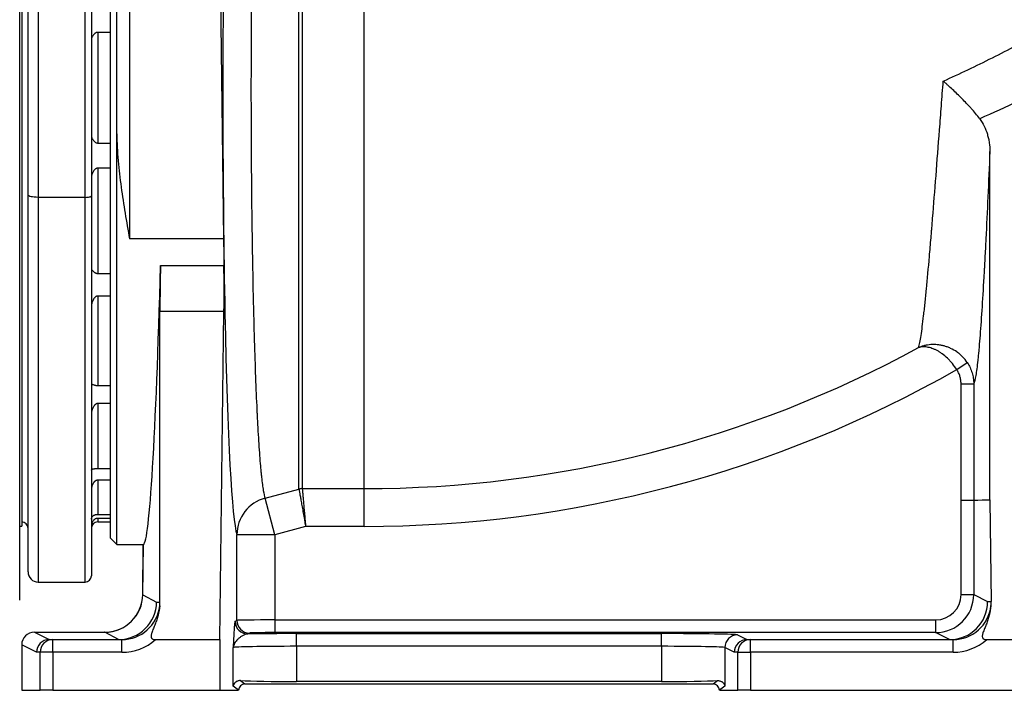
# Model space of a CAD drawing. Header units: millimetres. Extents: x 272 to 3537, y 634 to 3411.
# Tile 15 of 19: x 2259 to 3035, y 634 to 1163. Entities that reach past the tile are written whole.
import ezdxf

# ---------------------------------------------------------------- set-up
doc = ezdxf.new("R2010")
doc.units = ezdxf.units.MM

msp = doc.modelspace()

# ---------------------------------------------------------------- linework, layer by layer
at = {"color": 7, "linetype": 'Continuous', "lineweight": 25}
for p, q in [((2258.53, 1109.45), (2258.53, 1513.63)), ((2260.13, 1455.45), (2260.13, 1109.45)), ((2530.13, 793.2), (2530.13, 1410.96)), ((2330.13, 1109.09), (2330.13, 1381.02)), ((2265.13, 1024.72), (2265.13, 1330.34)), ((2273.13, 1328.9), (2273.13, 1022.95)), ((2335.13, 1073.15), (2335.13, 1329.38)), ((2345.13, 1326.08), (2345.13, 990.31)), ((2310.13, 1022.95), (2310.13, 1315.71)), ((2315.13, 1316.82), (2315.13, 1024.06)), ((2415.79, 1280.36), (2419.33, 990.31)), ((2330.13, 1153.11), (2320.13, 1153.11)), ((2320.13, 1153.11), (2320.13, 1065.79)), ((2258.53, 705.27), (2258.53, 1109.45)), ((2260.13, 1109.45), (2260.13, 763.45)), ((2330.13, 754.09), (2330.13, 1109.09)), ((2335.13, 749.09), (2335.13, 1073.15)), ((2320.13, 1065.79), (2330.13, 1065.79)), ((3023.73, 784.41), (3023.73, 1059.2)), ((2330.13, 1046), (2320.13, 1046)), ((2320.13, 1046), (2320.13, 962.95)), ((2265.13, 727.45), (2265.13, 1024.72)), ((2310.13, 1022.95), (2273.13, 1022.95)), ((2315.13, 1024.06), (2315.13, 934.66)), ((2419.33, 990.31), (2345.13, 990.31)), ((2369.6, 969.3), (2419.61, 969.3)), ((2320.13, 962.95), (2330.13, 962.95)), ((2330.13, 945.09), (2320.13, 945.09)), ((2320.13, 945.09), (2320.13, 874.45)), ((2315.13, 934.66), (2315.13, 837.21)), ((2369.13, 703.73), (2369.13, 932.78)), ((2419.64, 932.78), (2369.13, 932.78)), ((2416.36, 674.09), (2419.64, 932.78)), ((2997.64, 887.04), (3005.93, 892.57)), ((2320.13, 874.45), (2330.13, 874.45)), ((3000.98, 784.1), (3001.02, 875.88)), ((3001.02, 875.88), (3011.01, 875.88)), ((2330.13, 860.28), (2320.13, 860.28)), ((2320.13, 860.28), (2320.13, 808.96)), ((2315.13, 837.21), (2315.13, 766.41)), ((2320.13, 808.96), (2330.13, 808.96)), ((2330.13, 799.86), (2320.13, 799.86)), ((2320.13, 799.86), (2320.13, 772.87)), ((2452.05, 785.66), (2478.82, 792.87)), ((2481.41, 793.2), (2530.13, 793.2)), ((2530.13, 763.4), (2530.13, 793.2)), ((2459.82, 756.86), (2452.05, 785.66)), ((3000.98, 784.1), (3010.98, 784.1)), ((3000.98, 784.08), (3010.98, 784.08)), ((3000.98, 709.58), (3000.98, 784.08)), ((3010.98, 784.08), (3010.98, 709.58)), ((3023.74, 783.77), (3010.98, 784.08)), ((3023.74, 783.77), (3024.75, 704.09)), ((2320.13, 772.87), (2330.13, 772.87)), ((2330.13, 769.74), (2320.13, 769.74)), ((2258.53, 763.45), (2260.13, 763.45)), ((2315.13, 766.41), (2315.13, 729.19)), ((2320.13, 766.95), (2330.13, 766.95)), ((2484.04, 763.4), (2459.82, 756.86)), ((2530.13, 763.4), (2484.04, 763.4)), ((2330.13, 754.09), (2335.13, 749.09)), ((2429.84, 689.25), (2429.84, 756.86)), ((2459.82, 756.86), (2429.84, 756.86)), ((2459.82, 756.86), (2459.82, 689.59)), ((2335.13, 749.09), (2355.99, 749.09)), ((2355.55, 709.57), (2355.99, 749.1)), ((2355.67, 709.53), (2356.18, 749.1)), ((2356.18, 749.1), (2355.99, 749.1)), ((2315.13, 729.19), (2315.13, 724.45)), ((2273.13, 719.45), (2310.13, 719.45)), ((2355.67, 709.53), (2366.51, 703.73)), ((3000.98, 709.58), (3010.98, 709.58)), ((3010.98, 709.58), (3021.96, 704.09)), ((2366.51, 703.73), (2369.13, 703.73)), ((3021.96, 704.09), (3024.75, 704.09)), ((2428.44, 688.55), (2429.84, 689.25)), ((2459.82, 689.59), (2459.82, 679.59)), ((2459.82, 689.59), (2980.98, 689.59)), ((2980.98, 689.59), (2980.98, 679.59)), ((2270.13, 679.94), (2281.83, 674.09)), ((2270.13, 679.94), (2325.58, 679.94)), ((2325.54, 679.92), (2325.58, 679.94)), ((2325.65, 679.92), (2325.54, 679.92)), ((2336.54, 674.09), (2325.65, 679.92)), ((2439.83, 679.25), (2438.43, 678.56)), ((2980.98, 679.59), (2459.82, 679.59)), ((2476.86, 678.8), (2764.79, 678.8)), ((2476.86, 668.8), (2476.86, 678.8)), ((2764.79, 668.8), (2764.79, 678.8)), ((2824.75, 677.79), (2832.15, 674.09)), ((2991.99, 674.09), (2980.98, 679.59)), ((2260.13, 669.94), (2260.13, 634.09)), ((2271.84, 664.09), (2260.13, 669.94)), ((2281.84, 674.09), (2284.63, 674.09)), ((2284.63, 664.09), (2284.63, 674.09)), ((2284.63, 674.09), (2339.14, 674.09)), ((2339.14, 664.09), (2339.14, 674.09)), ((2365.62, 674.09), (2416.36, 674.09)), ((2416.36, 674.09), (2416.36, 634.09)), ((2476.86, 668.8), (2476.86, 641.05)), ((2764.79, 668.8), (2476.86, 668.8)), ((2764.79, 668.8), (2764.79, 641.05)), ((2832.15, 674.09), (2834.95, 674.09)), ((2834.95, 664.09), (2834.95, 674.09)), ((2834.95, 674.09), (2994.77, 674.09)), ((2994.77, 664.09), (2994.77, 674.09)), ((3021.24, 674.09), (3049.03, 674.09)), ((2274.64, 664.09), (2271.84, 664.09)), ((2274.64, 634.09), (2274.64, 664.09)), ((2284.63, 664.09), (2274.64, 664.09)), ((2284.63, 664.09), (2284.63, 634.09)), ((2339.14, 664.09), (2284.63, 664.09)), ((2426.89, 637.32), (2426.89, 667.79)), ((2822.16, 664.09), (2814.75, 667.79)), ((2814.75, 667.79), (2814.75, 637.32)), ((2824.95, 664.09), (2822.16, 664.09)), ((2824.95, 634.09), (2824.95, 664.09)), ((2824.95, 664.09), (2834.95, 664.09)), ((2834.95, 664.09), (2834.95, 634.09)), ((2994.77, 664.09), (2834.95, 664.09)), ((2431.2, 634.09), (2426.89, 637.32)), ((2432.65, 641.75), (2436.2, 639.09)), ((2436.2, 639.09), (2805.45, 639.09)), ((2764.79, 641.05), (2476.86, 641.05)), ((2805.45, 639.09), (2809, 641.75)), ((2814.75, 637.32), (2810.45, 634.09)), ((2260.13, 634.09), (2274.64, 634.09)), ((2284.63, 634.09), (2274.64, 634.09)), ((2284.63, 634.09), (2416.36, 634.09)), ((2416.36, 634.09), (2431.2, 634.09)), ((2431.2, 634.09), (2431.2, 634.09)), ((2810.45, 634.09), (2810.45, 634.09)), ((2810.45, 634.09), (2824.95, 634.09)), ((2834.95, 634.09), (2824.95, 634.09)), ((2834.95, 634.09), (3210.63, 634.09))]:
    msp.add_line(p, q, dxfattribs=at)
at = {"color": 1, "linetype": 'Continuous', "lineweight": 25}
for p, q in [((2478.82, 792.87), (2478.82, 1225.14)), ((2481.41, 1223.88), (2481.41, 793.21)), ((2273.13, 1022.95), (2273.13, 719.45)), ((2310.13, 719.45), (2310.13, 1022.95)), ((2320.13, 769.74), (2320.13, 766.95))]:
    msp.add_line(p, q, dxfattribs=at)
at = {"color": 7, "linetype": 'Continuous', "lineweight": 25, "flags": 128}
for points in [[(2273.13, 1022.95), (2271.57, 1022.98), (2270.07, 1023.08), (2268.69, 1023.25), (2267.48, 1023.47), (2266.48, 1023.74), (2265.74, 1024.04), (2265.29, 1024.38), (2265.13, 1024.72)], [(2310.13, 1022.95), (2311.11, 1022.97), (2312.05, 1023.03), (2312.91, 1023.14), (2313.67, 1023.27), (2314.29, 1023.44), (2314.75, 1023.63), (2315.04, 1023.84), (2315.13, 1024.06)], [(3011.01, 875.88), (3011, 855.88), (3010.98, 784.1)], [(3010.98, 784.1), (3014.17, 784.18), (3017.66, 784.26), (3023.73, 784.41)]]:
    msp.add_lwpolyline(points, dxfattribs=at)
at = {"color": 7, "linetype": 'Continuous', "lineweight": 25}
for centre, radius, start, end in [((2530.13, 1709.09), 915.89, 270, 298.52719), ((2530.13, 1709.09), 945.69, 270, 299.62741), ((2481.41, 783.14), 10.06, 89.99867, 104.90264), ((2481.43, 783.13), 10.07, 90.10066, 104.99525), ((2459.83, 756.69), 30, 105.02953, 179.66117), ((2260.13, 761.95), 5, 0, 90), ((2320.13, 761.95), 5, 90, 180), ((2273.13, 727.45), 8, 180, 270), ((2310.13, 724.45), 5, 270, 0), ((2438.44, 688.56), 10, 180.02777, 269.94604), ((2439.84, 689.26), 10, 180.02777, 269.94604), ((2824.76, 667.79), 10, 90.05396, 179.97223), ((2284.63, 664.09), 10, 90.01746, 180.01745), ((2834.95, 664.09), 10, 90.01746, 180.01745)]:
    msp.add_arc(centre, radius, start, end, dxfattribs=at)
for centre, major_axis, ratio, start_param, end_param in [((2431.12, 1109.09), (0, 354.13), 0.034922, 1.156048, 3.037816), ((2431.2, 1109.09), (0, 360), 0.034921, 1.907048, 1.969588), ((2360.38, 1109.09), (4.3, 360), 0.03281, 3.149987, 4.31399), ((2370.88, 949.88), (0.6, 50), 0.03281, 1.172397, 1.920254), ((2418, 949.88), (0, 50), 0.034921, 4.363323, 5.11118), ((2325.54, 709.91), (29.62, -4.88), 0.999103, 4.875958, 6.435392), ((2325.66, 709.91), (29.61, 4.9), 0.999118, 4.548286, 6.106575), ((2980.97, 709.59), (26.84, -13.42), 0.999746, 5.176219, 6.746407), ((2980.97, 709.59), (-17.9, 8.95), 0.999239, 2.034627, 3.604814), ((2336.53, 704.09), (7.3, 29.1), 0.999394, 3.387775, 4.946064), ((2339.14, 704.09), (30.03, 0), 0.999104, 4.712389, 6.168922), ((2339.11, 704.09), (21.88, -20.79), 0.988119, 0.651602, 0.753928), ((2991.98, 704.09), (6.89, 29.2), 0.999319, 3.373812, 4.944), ((2994.77, 704.09), (30.03, 0), 0.998985, 4.712389, 6.167004), ((2994.73, 704.09), (21.93, -20.77), 0.98736, 0.648433, 0.764614), ((2325.6, 709.94), (0.08, 30), 0.99931, 3.144797, 3.630181), ((2459.82, 689.24), (30, 0), 0.011637, 1.570796, 3.106686), ((2270.14, 669.94), (-8.95, 4.47), 0.999239, 5.176219, 6.746407), ((2297.21, 694.94), (41.21, -11), 0.247536, 5.535503, 5.536647), ((2476.86, 677.75), (60, 0), 0.017455, 1.570796, 2.26589), ((2459.82, 679.24), (20, 0), 0.017455, 1.570796, 3.106686), ((2764.79, 677.75), (60, 0), 0.017455, 0.034907, 1.570796), ((2281.83, 664.09), (2.3, 9.73), 0.999319, 0.23222, 1.802407), ((2301.84, 664.09), (22.31, -9.24), 0.171573, 2.748741, 2.74935), ((2280.12, 704.09), (63.68, -27.53), 0.187082, 5.874811, 5.875382), ((2339.14, 704.09), (-40.02, 0), 0.999462, 1.570796, 2.293531), ((2476.86, 667.75), (50, 0), 0.020946, 1.570796, 3.106686), ((2764.79, 667.75), (50, 0), 0.020946, 0.034907, 1.570796), ((2832.15, 664.09), (2.3, 9.73), 0.999319, 0.23222, 1.802407), ((2852.16, 664.09), (22.31, -9.24), 0.171573, 2.748741, 2.74935), ((2931.95, 704.09), (66.94, -27.71), 0.171573, 5.890334, 5.890943), ((2994.77, 704.09), (-40.02, 0), 0.999391, 1.570796, 2.293531), ((2436.2, 634.09), (4, -3), 0.999049, 2.214669, 3.784552), ((2476.86, 642.36), (50, 0), 0.026186, 3.627316, 4.712389), ((2764.79, 642.36), (50, 0), 0.026186, 4.712389, 5.797462), ((2805.45, 634.09), (4, 3), 0.999049, 5.640226, 7.210109)]:
    msp.add_ellipse(centre, major_axis=major_axis, ratio=ratio, start_param=start_param, end_param=end_param, dxfattribs=at)
for points, knots in [([(2442.02, 1240.21), (2441.82, 1228.51), (2441.65, 1216.58), (2441.37, 1192.3), (2441.25, 1179.94), (2441.15, 1164.22), (2441.13, 1161.06), (2441.1, 1156.3), (2441.09, 1154.71), (2441.07, 1151.52), (2441.07, 1149.93), (2441.03, 1141.94), (2441.01, 1135.56), (2440.96, 1116.44), (2440.96, 1103.73), (2441.01, 1078.36), (2441.07, 1065.71), (2441.17, 1049.94), (2441.2, 1046.78), (2441.23, 1042.06), (2441.25, 1040.48), (2441.27, 1037.34), (2441.29, 1035.77), (2441.36, 1027.96), (2441.42, 1021.79), (2441.63, 1003.47), (2441.79, 991.53), (2442.18, 968.22), (2442.39, 956.83), (2442.67, 944.35), (2442.7, 942.96), (2442.76, 940.21), (2442.8, 938.83), (2442.89, 934.73), (2442.96, 932.03), (2443.16, 924.03), (2443.3, 918.82), (2443.74, 903.55), (2444.05, 893.87), (2444.71, 875.47), (2445.07, 866.76), (2445.49, 857.54), (2445.54, 856.52), (2445.63, 854.51), (2445.68, 853.51), (2445.83, 850.56), (2445.92, 848.63), (2446.22, 842.97), (2446.42, 839.36), (2447.03, 829.01), (2447.45, 822.76), (2448.1, 814.36), (2448.32, 811.73), (2448.65, 808.02), (2448.77, 806.82), (2448.94, 805.09), (2448.99, 804.52), (2449.11, 803.41), (2449.17, 802.87), (2449.69, 798.07), (2450.15, 794.56), (2451.09, 789.01), (2451.57, 786.97), (2452.05, 785.66)], [0, 0, 0, 0, 0.0625, 0.0625, 0.125, 0.125, 0.140625, 0.140625, 0.148437, 0.148437, 0.15625, 0.15625, 0.1875, 0.1875, 0.25, 0.25, 0.3125, 0.3125, 0.328125, 0.328125, 0.335937, 0.335937, 0.34375, 0.34375, 0.375, 0.375, 0.4375, 0.4375, 0.5, 0.5, 0.507812, 0.507812, 0.515625, 0.515625, 0.53125, 0.53125, 0.5625, 0.5625, 0.625, 0.625, 0.6875, 0.6875, 0.695312, 0.695312, 0.703125, 0.703125, 0.71875, 0.71875, 0.75, 0.75, 0.8125, 0.8125, 0.84375, 0.84375, 0.859375, 0.859375, 0.867187, 0.867187, 0.875, 0.875, 0.9375, 0.9375, 1, 1, 1, 1]), ([(2320.13, 1153.11), (2319.92, 1153.11), (2319.71, 1153.08), (2319.29, 1152.99), (2319.09, 1152.93), (2318.71, 1152.77), (2318.53, 1152.67), (2318.2, 1152.47), (2318.04, 1152.36), (2317.73, 1152.12), (2317.59, 1152), (2317.31, 1151.75), (2317.18, 1151.62), (2316.82, 1151.23), (2316.6, 1150.96), (2316.2, 1150.41), (2316.02, 1150.14), (2315.71, 1149.59), (2315.58, 1149.32), (2315.36, 1148.79), (2315.28, 1148.53), (2315.16, 1148.02), (2315.13, 1147.77), (2315.13, 1147.53)], [0, 0, 0, 0, 0.0625, 0.0625, 0.125, 0.125, 0.1875, 0.1875, 0.25, 0.25, 0.3125, 0.3125, 0.375, 0.375, 0.5, 0.5, 0.625, 0.625, 0.75, 0.75, 0.875, 0.875, 1, 1, 1, 1]), ([(2987, 1114.64), (3000.06, 1120.47), (3012.96, 1126.59), (3038.43, 1139.47), (3050.98, 1146.22), (3063.35, 1153.27)], [0, 0, 0, 0, 0.5, 0.5, 1, 1, 1, 1]), ([(2967.54, 904.4), (2967.85, 905.49), (2968.17, 906.84), (2968.81, 910.05), (2969.13, 911.9), (2970.12, 918.2), (2970.81, 923.37), (2971.7, 931.04), (2971.88, 932.64), (2972.16, 935.12), (2972.25, 935.97), (2972.43, 937.68), (2972.53, 938.55), (2972.99, 942.97), (2973.37, 946.7), (2974.51, 958.47), (2975.29, 967.08), (2976.51, 981.09), (2976.92, 985.95), (2977.45, 992.24), (2977.55, 993.51), (2977.76, 996.07), (2977.87, 997.36), (2978.19, 1001.26), (2978.4, 1003.89), (2979.48, 1017.21), (2980.36, 1028.37), (2982.17, 1051.59), (2983.1, 1063.65), (2984.29, 1079.27), (2984.54, 1082.42), (2985.02, 1088.77), (2985.27, 1091.96), (2986, 1101.59), (2986.5, 1108.08), (2987, 1114.64)], [0, 0, 0, 0, 0.0625, 0.0625, 0.125, 0.125, 0.25, 0.25, 0.28125, 0.28125, 0.296875, 0.296875, 0.3125, 0.3125, 0.375, 0.375, 0.5, 0.5, 0.5625, 0.5625, 0.578125, 0.578125, 0.59375, 0.59375, 0.625, 0.625, 0.75, 0.75, 0.875, 0.875, 0.90625, 0.90625, 0.9375, 0.9375, 1, 1, 1, 1]), ([(3015.7, 1084.95), (3014.67, 1086.33), (3013.6, 1087.7), (3011.38, 1090.4), (3010.24, 1091.73), (3008.47, 1093.71), (3007.87, 1094.37), (3006.66, 1095.68), (3006.05, 1096.34), (3004.2, 1098.28), (3002.96, 1099.55), (2999.24, 1103.27), (2996.76, 1105.66), (2993.04, 1109.13), (2991.81, 1110.27), (2989.99, 1111.94), (2989.38, 1112.49), (2988.49, 1113.31), (2988.04, 1113.71), (2987.59, 1114.11), (2987.3, 1114.38), (2987.15, 1114.51), (2987, 1114.64)], [0, 0, 0, 0, 0.125, 0.125, 0.25, 0.25, 0.3125, 0.3125, 0.375, 0.375, 0.5, 0.5, 0.75, 0.75, 0.875, 0.875, 0.9375, 0.9375, 0.96875, 0.984375, 0.984375, 1, 1, 1, 1]), ([(3015.7, 1084.95), (3017.09, 1083.06), (3018.26, 1081.09), (3020.27, 1076.99), (3021.09, 1074.86), (3021.92, 1072.12), (3022.08, 1071.57), (3022.37, 1070.46), (3022.5, 1069.91), (3022.87, 1068.24), (3023.08, 1067.12), (3023.57, 1063.75), (3023.73, 1061.49), (3023.73, 1059.2)], [0, 0, 0, 0, 0.25, 0.25, 0.5, 0.5, 0.5625, 0.5625, 0.625, 0.625, 0.75, 0.75, 1, 1, 1, 1]), ([(2335.13, 1073.15), (2335.13, 1069.58), (2335.24, 1066.03), (2335.59, 1058.94), (2335.85, 1055.4), (2336.77, 1044.83), (2337.59, 1037.86), (2339.48, 1024.07), (2340.55, 1017.24), (2342.78, 1003.69), (2343.96, 996.97), (2345.13, 990.31)], [0, 0, 0, 0, 0.125, 0.125, 0.25, 0.25, 0.5, 0.5, 0.75, 0.75, 1, 1, 1, 1]), ([(2315.13, 1071.36), (2315.13, 1071.12), (2315.16, 1070.87), (2315.28, 1070.36), (2315.36, 1070.1), (2315.58, 1069.57), (2315.71, 1069.3), (2316.02, 1068.75), (2316.2, 1068.48), (2316.59, 1067.94), (2316.81, 1067.67), (2317.31, 1067.14), (2317.58, 1066.89), (2318.19, 1066.42), (2318.52, 1066.21), (2319.09, 1065.97), (2319.29, 1065.9), (2319.7, 1065.81), (2319.92, 1065.79), (2320.13, 1065.79)], [0, 0, 0, 0, 0.125, 0.125, 0.25, 0.25, 0.375, 0.375, 0.5, 0.5, 0.625, 0.625, 0.75, 0.75, 0.875, 0.875, 0.9375, 0.9375, 1, 1, 1, 1]), ([(3023.73, 1059.2), (3023.2, 1046.81), (3022.67, 1034.85), (3021.62, 1011.86), (3021.1, 1000.82), (3020.31, 984.99), (3020.05, 979.83), (3019.65, 972.29), (3019.52, 969.81), (3019.32, 966.13), (3019.25, 964.91), (3019.12, 962.5), (3019.05, 961.29), (3018.45, 950.59), (3017.93, 941.8), (3016.87, 925.7), (3016.35, 918.38), (3015.56, 908.54), (3015.29, 905.45), (3014.89, 901.11), (3014.76, 899.71), (3014.56, 897.69), (3014.49, 897.03), (3014.36, 895.74), (3014.29, 895.1), (3013.68, 889.52), (3013.15, 885.5), (3012.08, 879.29), (3011.55, 877.11), (3011.01, 875.88)], [0, 0, 0, 0, 0.125, 0.125, 0.25, 0.25, 0.3125, 0.3125, 0.34375, 0.34375, 0.359375, 0.359375, 0.375, 0.375, 0.5, 0.5, 0.625, 0.625, 0.6875, 0.6875, 0.71875, 0.71875, 0.734375, 0.734375, 0.75, 0.75, 0.875, 0.875, 1, 1, 1, 1]), ([(2320.13, 1046), (2319.92, 1046), (2319.71, 1045.97), (2319.29, 1045.86), (2319.09, 1045.78), (2318.71, 1045.6), (2318.53, 1045.48), (2318.2, 1045.24), (2318.04, 1045.11), (2317.73, 1044.83), (2317.59, 1044.68), (2317.31, 1044.38), (2317.18, 1044.22), (2316.82, 1043.75), (2316.6, 1043.42), (2316.2, 1042.74), (2316.02, 1042.39), (2315.71, 1041.7), (2315.58, 1041.35), (2315.36, 1040.65), (2315.28, 1040.3), (2315.16, 1039.61), (2315.13, 1039.27), (2315.13, 1038.93)], [0, 0, 0, 0, 0.0625, 0.0625, 0.125, 0.125, 0.1875, 0.1875, 0.25, 0.25, 0.3125, 0.3125, 0.375, 0.375, 0.5, 0.5, 0.625, 0.625, 0.75, 0.75, 0.875, 0.875, 1, 1, 1, 1]), ([(2315.13, 966.49), (2315.13, 966.37), (2315.16, 966.24), (2315.28, 965.96), (2315.36, 965.81), (2315.58, 965.5), (2315.71, 965.33), (2316.02, 964.99), (2316.2, 964.82), (2316.6, 964.45), (2316.82, 964.27), (2317.19, 964), (2317.31, 963.92), (2317.59, 963.74), (2317.73, 963.65), (2318.04, 963.49), (2318.2, 963.41), (2318.54, 963.26), (2318.72, 963.19), (2319.1, 963.08), (2319.29, 963.03), (2319.71, 962.96), (2319.92, 962.95), (2320.13, 962.95)], [0, 0, 0, 0, 0.125, 0.125, 0.25, 0.25, 0.375, 0.375, 0.5, 0.5, 0.625, 0.625, 0.6875, 0.6875, 0.75, 0.75, 0.8125, 0.8125, 0.875, 0.875, 0.9375, 0.9375, 1, 1, 1, 1]), ([(2320.13, 945.09), (2319.92, 945.09), (2319.71, 945.07), (2319.29, 944.95), (2319.09, 944.87), (2318.71, 944.67), (2318.53, 944.56), (2318.2, 944.3), (2318.04, 944.16), (2317.73, 943.86), (2317.59, 943.7), (2317.31, 943.38), (2317.18, 943.21), (2316.82, 942.7), (2316.6, 942.34), (2316.2, 941.59), (2316.02, 941.21), (2315.71, 940.43), (2315.58, 940.04), (2315.36, 939.24), (2315.28, 938.84), (2315.16, 938.03), (2315.13, 937.63), (2315.13, 937.23)], [0, 0, 0, 0, 0.0625, 0.0625, 0.125, 0.125, 0.1875, 0.1875, 0.25, 0.25, 0.3125, 0.3125, 0.375, 0.375, 0.5, 0.5, 0.625, 0.625, 0.75, 0.75, 0.875, 0.875, 1, 1, 1, 1]), ([(3005.93, 892.57), (3004.82, 894.24), (3003.56, 895.77), (3001.5, 897.87), (3000.78, 898.54), (2999.65, 899.5), (2999.27, 899.81), (2998.5, 900.41), (2998.1, 900.69), (2996.13, 902.08), (2994.48, 903.03), (2992.34, 904.03), (2991.91, 904.22), (2991.05, 904.58), (2990.62, 904.75), (2989.31, 905.22), (2988.44, 905.5), (2986.7, 905.97), (2985.82, 906.17), (2984.06, 906.49), (2983.18, 906.61), (2980.56, 906.86), (2978.84, 906.88), (2976.31, 906.7), (2975.48, 906.6), (2973.83, 906.34), (2973.01, 906.18), (2971.4, 905.78), (2970.6, 905.55), (2969.44, 905.15), (2969.05, 905.01), (2968.48, 904.79), (2968.29, 904.71), (2968.01, 904.6), (2967.91, 904.56), (2967.73, 904.48), (2967.63, 904.44), (2967.54, 904.4)], [0, 0, 0, 0, 0.125, 0.125, 0.1875, 0.1875, 0.21875, 0.21875, 0.25, 0.25, 0.375, 0.375, 0.40625, 0.40625, 0.4375, 0.4375, 0.5, 0.5, 0.5625, 0.5625, 0.625, 0.625, 0.75, 0.75, 0.8125, 0.8125, 0.875, 0.875, 0.9375, 0.9375, 0.96875, 0.96875, 0.984375, 0.984375, 0.992188, 0.992188, 1, 1, 1, 1]), ([(2997.64, 887.04), (2996.57, 888.73), (2995.42, 890.32), (2993.57, 892.58), (2992.94, 893.3), (2991.96, 894.36), (2991.63, 894.7), (2990.97, 895.37), (2990.64, 895.7), (2988.97, 897.29), (2987.61, 898.43), (2985.88, 899.69), (2985.53, 899.94), (2984.84, 900.41), (2984.5, 900.64), (2983.46, 901.29), (2982.78, 901.69), (2981.42, 902.41), (2980.75, 902.74), (2979.4, 903.34), (2978.73, 903.6), (2976.76, 904.29), (2975.49, 904.6), (2973.66, 904.89), (2973.06, 904.95), (2971.88, 905.01), (2971.31, 905.01), (2970.18, 904.94), (2969.63, 904.88), (2968.83, 904.73), (2968.56, 904.68), (2968.17, 904.58), (2968.05, 904.55), (2967.86, 904.49), (2967.79, 904.47), (2967.67, 904.43), (2967.6, 904.42), (2967.54, 904.4)], [0, 0, 0, 0, 0.125, 0.125, 0.1875, 0.1875, 0.21875, 0.21875, 0.25, 0.25, 0.375, 0.375, 0.40625, 0.40625, 0.4375, 0.4375, 0.5, 0.5, 0.5625, 0.5625, 0.625, 0.625, 0.75, 0.75, 0.8125, 0.8125, 0.875, 0.875, 0.9375, 0.9375, 0.96875, 0.96875, 0.984375, 0.984375, 0.992187, 0.992187, 1, 1, 1, 1]), ([(3001.02, 875.88), (3001.02, 876.88), (3000.95, 877.86), (3000.66, 879.79), (3000.45, 880.75), (3000.02, 882.17), (2999.86, 882.64), (2999.5, 883.56), (2999.31, 884.02), (2998.68, 885.35), (2998.2, 886.21), (2997.64, 887.04)], [0, 0, 0, 0, 0.25, 0.25, 0.5, 0.5, 0.625, 0.625, 0.75, 0.75, 1, 1, 1, 1]), ([(3005.93, 892.57), (3006.76, 891.34), (3007.49, 890.05), (3008.74, 887.41), (3009.27, 886.04), (3009.92, 883.92), (3010.11, 883.2), (3010.44, 881.75), (3010.57, 881.03), (3010.9, 878.84), (3011.01, 877.37), (3011.01, 875.88)], [0, 0, 0, 0, 0.25, 0.25, 0.5, 0.5, 0.625, 0.625, 0.75, 0.75, 1, 1, 1, 1]), ([(2315.37, 875.58), (2315.51, 875.54), (2315.72, 875.47), (2316.24, 875.29), (2316.56, 875.18), (2317.12, 874.99), (2317.33, 874.93), (2317.77, 874.8), (2318.02, 874.73), (2318.55, 874.61), (2318.84, 874.55), (2319.3, 874.49), (2319.46, 874.48), (2319.8, 874.46), (2319.96, 874.45), (2320.13, 874.45)], [0, 0, 0, 0, 0.25, 0.25, 0.5, 0.5, 0.625, 0.625, 0.75, 0.75, 0.875, 0.875, 0.9375, 0.9375, 1, 1, 1, 1]), ([(2320.13, 860.28), (2319.92, 860.28), (2319.71, 860.25), (2319.29, 860.15), (2319.09, 860.07), (2318.71, 859.88), (2318.53, 859.77), (2318.2, 859.52), (2318.04, 859.39), (2317.73, 859.1), (2317.59, 858.95), (2317.31, 858.64), (2317.18, 858.47), (2316.82, 857.97), (2316.6, 857.62), (2316.2, 856.88), (2316.02, 856.49), (2315.71, 855.71), (2315.58, 855.31), (2315.36, 854.5), (2315.28, 854.08), (2315.16, 853.24), (2315.13, 852.82), (2315.13, 852.39)], [0, 0, 0, 0, 0.0625, 0.0625, 0.125, 0.125, 0.1875, 0.1875, 0.25, 0.25, 0.3125, 0.3125, 0.375, 0.375, 0.5, 0.5, 0.625, 0.625, 0.75, 0.75, 0.875, 0.875, 1, 1, 1, 1]), ([(2315.13, 807.62), (2315.13, 807.76), (2315.16, 807.89), (2315.28, 808.13), (2315.36, 808.24), (2315.58, 808.43), (2315.71, 808.52), (2316.02, 808.66), (2316.2, 808.72), (2316.6, 808.82), (2316.82, 808.85), (2317.19, 808.9), (2317.31, 808.91), (2317.59, 808.93), (2317.73, 808.93), (2318.04, 808.95), (2318.2, 808.95), (2318.54, 808.95), (2318.72, 808.96), (2319.1, 808.96), (2319.29, 808.96), (2319.71, 808.96), (2319.92, 808.96), (2320.13, 808.96)], [0, 0, 0, 0, 0.125, 0.125, 0.25, 0.25, 0.375, 0.375, 0.5, 0.5, 0.625, 0.625, 0.6875, 0.6875, 0.75, 0.75, 0.8125, 0.8125, 0.875, 0.875, 0.9375, 0.9375, 1, 1, 1, 1]), ([(2320.13, 799.86), (2319.92, 799.86), (2319.71, 799.84), (2319.29, 799.75), (2319.09, 799.68), (2318.71, 799.52), (2318.53, 799.42), (2318.2, 799.21), (2318.04, 799.1), (2317.73, 798.85), (2317.59, 798.72), (2317.31, 798.44), (2317.18, 798.3), (2316.82, 797.86), (2316.6, 797.55), (2316.2, 796.89), (2316.02, 796.54), (2315.71, 795.83), (2315.58, 795.46), (2315.36, 794.71), (2315.28, 794.31), (2315.16, 793.52), (2315.13, 793.12), (2315.13, 792.71)], [0, 0, 0, 0, 0.0625, 0.0625, 0.125, 0.125, 0.1875, 0.1875, 0.25, 0.25, 0.3125, 0.3125, 0.375, 0.375, 0.5, 0.5, 0.625, 0.625, 0.75, 0.75, 0.875, 0.875, 1, 1, 1, 1]), ([(2478.82, 792.85), (2478.86, 792.65), (2478.92, 792.28), (2479.06, 791.49), (2479.12, 791.19), (2479.21, 790.67), (2479.24, 790.49), (2479.31, 790.11), (2479.34, 789.91), (2479.53, 788.87), (2479.7, 787.9), (2479.99, 786.25), (2480.1, 785.67), (2480.31, 784.43), (2480.43, 783.78), (2480.79, 781.76), (2481.04, 780.32), (2481.45, 778.03), (2481.59, 777.24), (2481.88, 775.61), (2482.02, 774.78), (2482.47, 772.27), (2482.77, 770.55), (2483.24, 767.9), (2483.4, 767.01), (2483.64, 765.65), (2483.72, 765.2), (2483.84, 764.53), (2483.88, 764.3), (2483.96, 763.85), (2484, 763.62), (2484.04, 763.4)], [0, 0, 0, 0, 0.125, 0.125, 0.1875, 0.1875, 0.21875, 0.21875, 0.25, 0.25, 0.375, 0.375, 0.4375, 0.4375, 0.5, 0.5, 0.625, 0.625, 0.6875, 0.6875, 0.75, 0.75, 0.875, 0.875, 0.9375, 0.9375, 0.96875, 0.96875, 0.984375, 0.984375, 1, 1, 1, 1]), ([(2481.41, 793.2), (2481.43, 792.99), (2481.46, 792.61), (2481.53, 791.81), (2481.56, 791.51), (2481.6, 790.99), (2481.62, 790.81), (2481.65, 790.42), (2481.67, 790.22), (2481.77, 789.17), (2481.85, 788.18), (2482, 786.51), (2482.05, 785.92), (2482.16, 784.68), (2482.22, 784.02), (2482.4, 781.98), (2482.53, 780.52), (2482.73, 778.2), (2482.8, 777.4), (2482.95, 775.75), (2483.02, 774.91), (2483.25, 772.37), (2483.4, 770.63), (2483.64, 767.95), (2483.72, 767.05), (2483.84, 765.68), (2483.88, 765.22), (2483.94, 764.54), (2483.96, 764.31), (2484, 763.85), (2484.02, 763.62), (2484.04, 763.4)], [0, 0, 0, 0, 0.125, 0.125, 0.1875, 0.1875, 0.21875, 0.21875, 0.25, 0.25, 0.375, 0.375, 0.4375, 0.4375, 0.5, 0.5, 0.625, 0.625, 0.6875, 0.6875, 0.75, 0.75, 0.875, 0.875, 0.9375, 0.9375, 0.96875, 0.96875, 0.984375, 0.984375, 1, 1, 1, 1]), ([(2315.13, 769.18), (2315.13, 769.44), (2315.16, 769.68), (2315.28, 770.16), (2315.36, 770.39), (2315.58, 770.82), (2315.71, 771.02), (2316.02, 771.39), (2316.2, 771.57), (2316.6, 771.89), (2316.82, 772.04), (2317.19, 772.24), (2317.31, 772.3), (2317.59, 772.42), (2317.73, 772.47), (2318.04, 772.58), (2318.2, 772.62), (2318.54, 772.71), (2318.72, 772.75), (2319.1, 772.81), (2319.29, 772.83), (2319.71, 772.87), (2319.92, 772.87), (2320.13, 772.87)], [0, 0, 0, 0, 0.125, 0.125, 0.25, 0.25, 0.375, 0.375, 0.5, 0.5, 0.625, 0.625, 0.6875, 0.6875, 0.75, 0.75, 0.8125, 0.8125, 0.875, 0.875, 0.9375, 0.9375, 1, 1, 1, 1]), ([(2320.13, 769.74), (2319.92, 769.74), (2319.71, 769.72), (2319.29, 769.66), (2319.09, 769.61), (2318.71, 769.49), (2318.53, 769.42), (2318.2, 769.27), (2318.04, 769.18), (2317.73, 769), (2317.59, 768.9), (2317.31, 768.69), (2317.18, 768.59), (2316.82, 768.25), (2316.6, 768.01), (2316.2, 767.49), (2316.02, 767.22), (2315.71, 766.65), (2315.58, 766.35), (2315.36, 765.72), (2315.28, 765.4), (2315.16, 764.73), (2315.13, 764.39), (2315.13, 764.04)], [0, 0, 0, 0, 0.0625, 0.0625, 0.125, 0.125, 0.1875, 0.1875, 0.25, 0.25, 0.3125, 0.3125, 0.375, 0.375, 0.5, 0.5, 0.625, 0.625, 0.75, 0.75, 0.875, 0.875, 1, 1, 1, 1]), ([(2368.98, 700.67), (2368.72, 698.19), (2368.28, 695.75), (2367.36, 692.16), (2367.02, 690.97), (2366.25, 688.62), (2365.83, 687.45), (2364.93, 685.12), (2364.46, 683.97), (2363.74, 682.24), (2363.51, 681.66), (2363.05, 680.49), (2362.83, 679.91), (2362.54, 679.02), (2362.46, 678.73), (2362.3, 678.13), (2362.23, 677.82), (2362.14, 677.21), (2362.12, 676.9), (2362.14, 676.27), (2362.2, 675.97), (2362.37, 675.53), (2362.44, 675.39), (2362.62, 675.13), (2362.72, 675.01), (2362.96, 674.79), (2363.09, 674.7), (2363.37, 674.53), (2363.52, 674.46), (2363.98, 674.28), (2364.3, 674.2), (2364.96, 674.11), (2365.29, 674.09), (2365.62, 674.09)], [0, 0, 0, 0, 0.25, 0.25, 0.375, 0.375, 0.5, 0.5, 0.625, 0.625, 0.6875, 0.6875, 0.75, 0.75, 0.78125, 0.78125, 0.8125, 0.8125, 0.84375, 0.84375, 0.875, 0.875, 0.890625, 0.890625, 0.90625, 0.90625, 0.921875, 0.921875, 0.9375, 0.9375, 0.96875, 0.96875, 1, 1, 1, 1]), ([(3024.59, 700.61), (3024.34, 698.14), (3023.89, 695.7), (3022.97, 692.12), (3022.63, 690.94), (3021.86, 688.59), (3021.44, 687.42), (3020.54, 685.1), (3020.07, 683.95), (3019.36, 682.22), (3019.12, 681.64), (3018.67, 680.48), (3018.45, 679.9), (3018.16, 679.01), (3018.07, 678.71), (3017.92, 678.11), (3017.85, 677.81), (3017.76, 677.2), (3017.74, 676.89), (3017.77, 676.27), (3017.82, 675.96), (3017.99, 675.53), (3018.07, 675.38), (3018.24, 675.12), (3018.35, 675), (3018.59, 674.79), (3018.72, 674.69), (3019, 674.53), (3019.15, 674.46), (3019.6, 674.28), (3019.92, 674.2), (3020.58, 674.11), (3020.91, 674.09), (3021.24, 674.09)], [0, 0, 0, 0, 0.25, 0.25, 0.375, 0.375, 0.5, 0.5, 0.625, 0.625, 0.6875, 0.6875, 0.75, 0.75, 0.78125, 0.78125, 0.8125, 0.8125, 0.84375, 0.84375, 0.875, 0.875, 0.890625, 0.890625, 0.90625, 0.90625, 0.921875, 0.921875, 0.9375, 0.9375, 0.96875, 0.96875, 1, 1, 1, 1]), ([(2428.44, 688.55), (2428.37, 688.52), (2428.29, 688.3), (2428.15, 687.57), (2428.08, 687.07), (2427.98, 686.12), (2427.94, 685.78), (2427.87, 685.04), (2427.84, 684.65), (2427.74, 683.4), (2427.68, 682.49), (2427.49, 679.57), (2427.36, 677.36), (2427.19, 673.86), (2427.13, 672.67), (2427.01, 670.24), (2426.95, 669.02), (2426.89, 667.79)], [0, 0, 0, 0, 0.125, 0.125, 0.25, 0.25, 0.3125, 0.3125, 0.375, 0.375, 0.5, 0.5, 0.75, 0.75, 0.875, 0.875, 1, 1, 1, 1]), ([(2438.43, 678.56), (2437.72, 678.52), (2437.01, 678.35), (2435.61, 677.85), (2434.91, 677.52), (2433.58, 676.76), (2432.93, 676.33), (2431.71, 675.4), (2431.14, 674.91), (2429.55, 673.38), (2428.68, 672.29), (2427.73, 670.62), (2427.48, 670.06), (2427.19, 669.21), (2427.11, 668.93), (2427.01, 668.5), (2426.96, 668.29), (2426.93, 668.08), (2426.91, 667.93), (2426.9, 667.86), (2426.89, 667.79)], [0, 0, 0, 0, 0.125, 0.125, 0.25, 0.25, 0.375, 0.375, 0.5, 0.5, 0.75, 0.75, 0.875, 0.875, 0.9375, 0.9375, 0.96875, 0.984375, 0.984375, 1, 1, 1, 1]), ([(2432.65, 641.75), (2432.19, 641.77), (2431.77, 641.74), (2430.97, 641.61), (2430.6, 641.51), (2429.91, 641.25), (2429.6, 641.09), (2429.01, 640.73), (2428.75, 640.53), (2428.03, 639.89), (2427.66, 639.41), (2427.26, 638.65), (2427.15, 638.39), (2427.02, 637.99), (2426.99, 637.86), (2426.95, 637.66), (2426.93, 637.59), (2426.91, 637.45), (2426.9, 637.39), (2426.89, 637.32)], [0, 0, 0, 0, 0.125, 0.125, 0.25, 0.25, 0.375, 0.375, 0.5, 0.5, 0.75, 0.75, 0.875, 0.875, 0.9375, 0.9375, 0.96875, 0.96875, 1, 1, 1, 1]), ([(2809, 641.75), (2809.45, 641.77), (2809.88, 641.74), (2810.67, 641.61), (2811.04, 641.51), (2811.73, 641.25), (2812.05, 641.09), (2812.63, 640.73), (2812.9, 640.53), (2813.62, 639.89), (2813.99, 639.41), (2814.39, 638.65), (2814.5, 638.39), (2814.62, 637.99), (2814.66, 637.86), (2814.7, 637.66), (2814.71, 637.59), (2814.74, 637.45), (2814.75, 637.39), (2814.75, 637.32)], [0, 0, 0, 0, 0.125, 0.125, 0.25, 0.25, 0.375, 0.375, 0.5, 0.5, 0.75, 0.75, 0.875, 0.875, 0.9375, 0.9375, 0.96875, 0.96875, 1, 1, 1, 1])]:
    msp.add_open_spline(points, degree=3, knots=knots, dxfattribs=at)
for points in [[(3046.53, 1098.98), (3036.35, 1094.12), (3026.07, 1089.44), (3015.7, 1084.95)], [(2478.82, 792.85), (2478.82, 792.86), (2478.82, 792.86), (2478.82, 792.87)], [(2481.41, 793.21), (2481.41, 793.2), (2481.41, 793.2), (2481.41, 793.2)], [(3023.73, 784.41), (3023.73, 784.2), (3023.74, 783.98), (3023.74, 783.77)], [(3000.98, 784.08), (3000.98, 784.09), (3000.98, 784.09), (3000.98, 784.1)], [(3010.98, 784.1), (3010.98, 784.09), (3010.98, 784.09), (3010.98, 784.08)]]:
    msp.add_open_spline(points, degree=3, dxfattribs=at)

doc.saveas('drawing.dxf')
